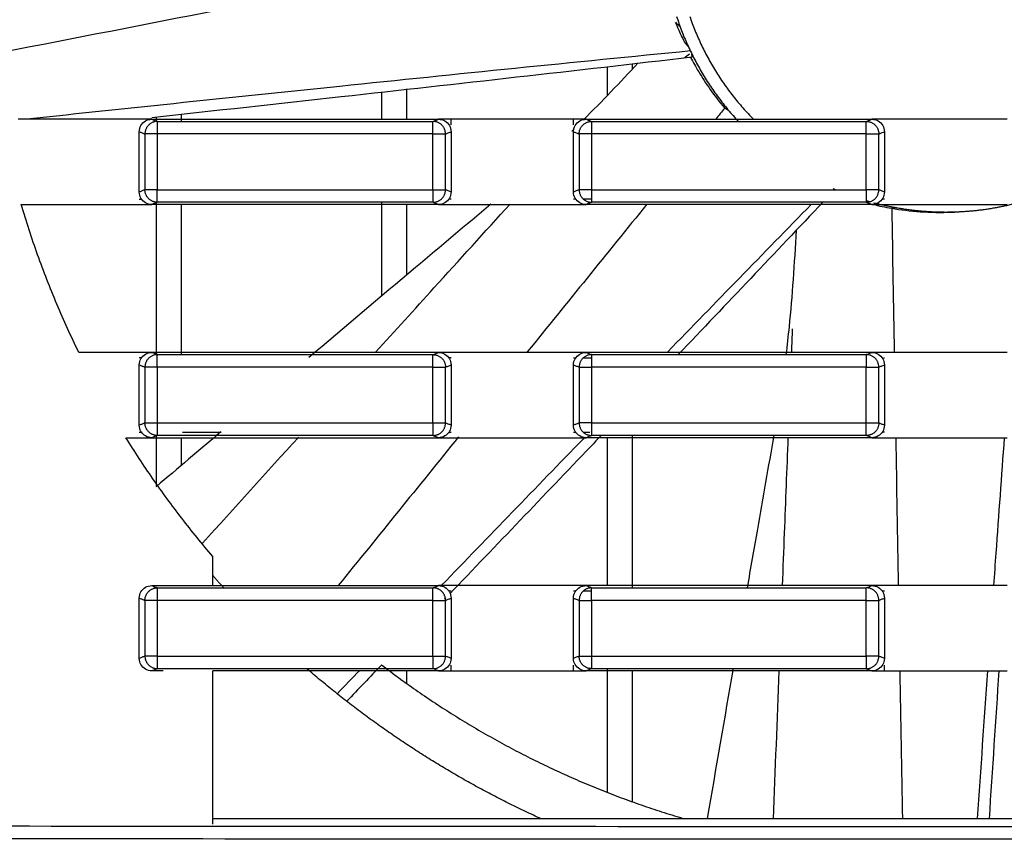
# Model space of a CAD drawing. Header units: millimetres. Extents: x 9946 to 11276, y -4769 to -3439.
# Tile 75 of 100: x 10899 to 10938, y -3662 to -3629. Entities that reach past the tile are written whole.
import ezdxf

# ---------------------------------------------------------------- set-up
doc = ezdxf.new("R2010")
doc.units = ezdxf.units.MM
doc.layers.add('ROXX NEO mini i_Fixture', color=7, linetype='Continuous', true_color=0x000000)

msp = doc.modelspace()

# ---------------------------------------------------------------- linework, layer by layer
at = {"layer": 'ROXX NEO mini i_Fixture', "color": 18, "lineweight": -3, "true_color": 0x000000}
for points, degree in [([(10897.701, -3630.777), (10903.393, -3629.669), (10909.086, -3628.561), (10914.778, -3627.455)], 3), ([(10925.564, -3630.465), (10925.486, -3630.372), (10925.408, -3630.278)], 2), ([(10925.406, -3630.917), (10925.473, -3630.861), (10925.539, -3630.805), (10925.606, -3630.748)], 3), ([(10921.398, -3633.367), (10922.11, -3632.656), (10922.836, -3631.899), (10923.565, -3631.115)], 3), ([(10925.719, -3630.889), (10925.712, -3630.825), (10925.705, -3630.76)], 2), ([(10922.338, -3632.41), (10922.338, -3631.844), (10922.338, -3631.277)], 2), ([(10923.338, -3631.358), (10923.338, -3631.26), (10923.338, -3631.163)], 2), ([(10913.338, -3633.341), (10913.338, -3632.81), (10913.338, -3632.278)], 2), ([(10914.338, -3633.36), (10914.338, -3632.754), (10914.338, -3632.147)], 2), ([(10927.016, -3632.915), (10926.896, -3633.063), (10926.777, -3633.21), (10926.657, -3633.358)], 3), ([(10927.182, -3633.024), (10927.099, -3632.969), (10927.016, -3632.915)], 2), ([(10903.659, -3633.36), (10903.122, -3633.36), (10902.049, -3633.36), (10900.438, -3633.36), (10899.365, -3633.36), (10898.828, -3633.36)], 3), ([(10904.16, -3633.36), (10903.993, -3633.36), (10903.826, -3633.36), (10903.659, -3633.36)], 3), ([(10903.659, -3633.859), (10903.659, -3633.765), (10903.705, -3633.602), (10903.898, -3633.407), (10904.064, -3633.36), (10904.16, -3633.36)], 3), ([(10904.16, -3633.36), (10905.431, -3633.36), (10907.972, -3633.36), (10911.785, -3633.36), (10914.327, -3633.36), (10915.598, -3633.36)], 3), ([(10904.338, -3633.448), (10904.338, -3633.364), (10904.338, -3633.28)], 2), ([(10904.381, -3633.448), (10905.602, -3633.448), (10908.046, -3633.448), (10911.712, -3633.448), (10914.156, -3633.448), (10915.378, -3633.448)], 3), ([(10905.338, -3633.448), (10905.338, -3633.309), (10905.338, -3633.169)], 2), ([(10915.378, -3633.448), (10915.415, -3633.433), (10915.488, -3633.404), (10915.562, -3633.375), (10915.598, -3633.36)], 3), ([(10916.098, -3633.36), (10915.932, -3633.36), (10915.765, -3633.36), (10915.598, -3633.36)], 3), ([(10915.598, -3633.36), (10915.694, -3633.36), (10915.859, -3633.407), (10916.053, -3633.602), (10916.098, -3633.765), (10916.098, -3633.859)], 3), ([(10920.984, -3633.36), (10920.441, -3633.36), (10919.355, -3633.36), (10917.727, -3633.36), (10916.641, -3633.36), (10916.098, -3633.36)], 3), ([(10916.098, -3633.582), (10916.098, -3633.471), (10916.098, -3633.36)], 2), ([(10920.984, -3633.585), (10920.984, -3633.472), (10920.984, -3633.36)], 2), ([(10921.484, -3633.36), (10921.317, -3633.36), (10921.15, -3633.36), (10920.984, -3633.36)], 3), ([(10920.984, -3633.859), (10920.984, -3633.765), (10921.029, -3633.602), (10921.223, -3633.407), (10921.389, -3633.36), (10921.484, -3633.36)], 3), ([(10921.484, -3633.36), (10921.521, -3633.375), (10921.595, -3633.404), (10921.668, -3633.433), (10921.705, -3633.448)], 3), ([(10921.484, -3633.36), (10922.751, -3633.36), (10925.285, -3633.36), (10929.086, -3633.36), (10931.62, -3633.36), (10932.886, -3633.36)], 3), ([(10921.705, -3633.448), (10922.923, -3633.448), (10925.358, -3633.448), (10929.012, -3633.448), (10931.448, -3633.448), (10932.666, -3633.448)], 3), ([(10932.666, -3633.448), (10932.703, -3633.433), (10932.776, -3633.404), (10932.85, -3633.375), (10932.886, -3633.36)], 3), ([(10933.387, -3633.36), (10933.22, -3633.36), (10933.053, -3633.36), (10932.886, -3633.36)], 3), ([(10932.886, -3633.36), (10932.982, -3633.36), (10933.147, -3633.407), (10933.341, -3633.602), (10933.387, -3633.765), (10933.387, -3633.859)], 3), ([(10938.29, -3633.36), (10937.745, -3633.36), (10936.656, -3633.36), (10935.021, -3633.36), (10933.932, -3633.36), (10933.387, -3633.36)], 3), ([(10903.659, -3636.262), (10903.659, -3635.06), (10903.659, -3633.859)], 2), ([(10903.659, -3633.859), (10903.696, -3633.873), (10903.771, -3633.903), (10903.845, -3633.933), (10903.883, -3633.948)], 3), ([(10915.877, -3633.948), (10915.914, -3633.933), (10915.988, -3633.904), (10916.062, -3633.874), (10916.098, -3633.859)], 3), ([(10916.098, -3633.859), (10916.098, -3635.06), (10916.098, -3636.261)], 2), ([(10920.927, -3633.833), (10920.952, -3633.808), (10920.977, -3633.784), (10921.003, -3633.759)], 3), ([(10920.984, -3636.262), (10920.984, -3635.06), (10920.984, -3633.859)], 2), ([(10920.984, -3633.859), (10921.021, -3633.874), (10921.095, -3633.903), (10921.17, -3633.933), (10921.207, -3633.948)], 3), ([(10933.164, -3633.948), (10933.201, -3633.933), (10933.276, -3633.903), (10933.35, -3633.874), (10933.387, -3633.859)], 3), ([(10933.387, -3633.859), (10933.387, -3635.06), (10933.387, -3636.261)], 2), ([(10903.883, -3633.948), (10903.883, -3635.06), (10903.883, -3636.173)], 2), ([(10904.37, -3633.948), (10904.37, -3635.06), (10904.37, -3636.173)], 2), ([(10915.372, -3636.173), (10915.372, -3635.06), (10915.372, -3633.948)], 2), ([(10915.877, -3636.173), (10915.877, -3635.06), (10915.877, -3633.948)], 2), ([(10921.207, -3633.948), (10921.207, -3635.06), (10921.207, -3636.173)], 2), ([(10921.7, -3633.948), (10921.7, -3635.06), (10921.7, -3636.173)], 2), ([(10932.665, -3636.173), (10932.665, -3635.06), (10932.665, -3633.948)], 2), ([(10933.164, -3636.173), (10933.164, -3635.06), (10933.164, -3633.948)], 2), ([(10903.883, -3636.173), (10903.845, -3636.187), (10903.771, -3636.217), (10903.696, -3636.247), (10903.659, -3636.262)], 3), ([(10916.098, -3636.261), (10916.062, -3636.246), (10915.988, -3636.217), (10915.914, -3636.187), (10915.877, -3636.173)], 3), ([(10921.207, -3636.173), (10921.17, -3636.187), (10921.095, -3636.217), (10921.021, -3636.247), (10920.984, -3636.262)], 3), ([(10933.387, -3636.261), (10933.35, -3636.247), (10933.276, -3636.217), (10933.201, -3636.187), (10933.164, -3636.173)], 3), ([(10904.16, -3636.76), (10904.064, -3636.76), (10903.898, -3636.713), (10903.705, -3636.519), (10903.659, -3636.356), (10903.659, -3636.262)], 3), ([(10903.659, -3636.546), (10903.689, -3636.546), (10903.72, -3636.546), (10903.751, -3636.546)], 3), ([(10916.098, -3636.261), (10916.098, -3636.355), (10916.053, -3636.519), (10915.859, -3636.713), (10915.694, -3636.76), (10915.598, -3636.76)], 3), ([(10916.025, -3636.538), (10916.05, -3636.538), (10916.074, -3636.538), (10916.098, -3636.538)], 3), ([(10921.484, -3636.76), (10921.389, -3636.76), (10921.223, -3636.713), (10921.029, -3636.519), (10920.984, -3636.356), (10920.984, -3636.262)], 3), ([(10920.984, -3636.536), (10921.007, -3636.536), (10921.03, -3636.536), (10921.053, -3636.536)], 3), ([(10921.364, -3636.536), (10921.481, -3636.536), (10921.597, -3636.536), (10921.714, -3636.536)], 3), ([(10933.387, -3636.261), (10933.387, -3636.356), (10933.341, -3636.519), (10933.147, -3636.713), (10932.982, -3636.76), (10932.886, -3636.76)], 3), ([(10933.321, -3636.533), (10933.343, -3636.533), (10933.365, -3636.533), (10933.387, -3636.533)], 3), ([(10898.943, -3636.76), (10899.467, -3636.76), (10900.515, -3636.76), (10902.087, -3636.76), (10903.135, -3636.76), (10903.659, -3636.76)], 3), ([(10901.246, -3642.66), (10900.936, -3642.027), (10900.353, -3640.745), (10899.584, -3638.774), (10899.145, -3637.436), (10898.943, -3636.76)], 3), ([(10903.659, -3636.76), (10903.826, -3636.76), (10903.993, -3636.76), (10904.16, -3636.76)], 3), ([(10904.381, -3636.672), (10904.344, -3636.687), (10904.27, -3636.716), (10904.197, -3636.746), (10904.16, -3636.76)], 3), ([(10915.598, -3636.76), (10914.327, -3636.76), (10911.785, -3636.76), (10907.972, -3636.76), (10905.431, -3636.76), (10904.16, -3636.76)], 3), ([(10904.338, -3642.748), (10904.338, -3639.71), (10904.338, -3636.672)], 2), ([(10915.378, -3636.672), (10914.156, -3636.672), (10911.712, -3636.672), (10908.046, -3636.672), (10905.602, -3636.672), (10904.381, -3636.672)], 3), ([(10905.338, -3642.748), (10905.338, -3639.754), (10905.338, -3636.76)], 2), ([(10913.338, -3640.404), (10913.338, -3638.531), (10913.338, -3636.658)], 2), ([(10914.338, -3639.537), (10914.338, -3638.148), (10914.338, -3636.76)], 2), ([(10915.378, -3636.672), (10915.415, -3636.687), (10915.488, -3636.716), (10915.562, -3636.746), (10915.598, -3636.76)], 3), ([(10915.598, -3636.76), (10915.765, -3636.76), (10915.932, -3636.76), (10916.098, -3636.76)], 3), ([(10916.098, -3636.76), (10916.641, -3636.76), (10917.727, -3636.76), (10919.355, -3636.76), (10920.441, -3636.76), (10920.984, -3636.76)], 3), ([(10923.911, -3636.748), (10922.32, -3638.712), (10920.729, -3640.677), (10919.138, -3642.641)], 3), ([(10920.984, -3636.76), (10921.15, -3636.76), (10921.317, -3636.76), (10921.484, -3636.76)], 3), ([(10921.705, -3636.672), (10921.668, -3636.687), (10921.594, -3636.716), (10921.521, -3636.746), (10921.484, -3636.76)], 3), ([(10932.886, -3636.76), (10931.62, -3636.76), (10929.086, -3636.76), (10925.285, -3636.76), (10922.751, -3636.76), (10921.484, -3636.76)], 3), ([(10932.666, -3636.672), (10931.448, -3636.672), (10929.012, -3636.672), (10925.358, -3636.672), (10922.923, -3636.672), (10921.705, -3636.672)], 3), ([(10930.468, -3636.759), (10928.556, -3638.716), (10926.646, -3640.675), (10924.74, -3642.637)], 3), ([(10930.941, -3636.661), (10929.018, -3638.693), (10927.091, -3640.722), (10925.162, -3642.748)], 3), ([(10932.666, -3636.672), (10932.703, -3636.687), (10932.776, -3636.716), (10932.85, -3636.746), (10932.886, -3636.76)], 3), ([(10932.886, -3636.76), (10933.053, -3636.76), (10933.22, -3636.76), (10933.387, -3636.76)], 3), ([(10932.938, -3636.759), (10933.174, -3636.816), (10933.421, -3636.868), (10933.679, -3636.912)], 3), ([(10933.387, -3636.76), (10933.932, -3636.76), (10935.021, -3636.76), (10936.656, -3636.76), (10937.745, -3636.76), (10938.29, -3636.76)], 3), ([(10933.876, -3636.889), (10933.778, -3636.9), (10933.679, -3636.912)], 2), ([(10933.679, -3636.912), (10933.712, -3638.828), (10933.745, -3640.744), (10933.778, -3642.66)], 3), ([(10929.688, -3642.641), (10929.701, -3642.334), (10929.713, -3642.027), (10929.725, -3641.719)], 3), ([(10903.659, -3642.66), (10903.257, -3642.66), (10902.452, -3642.66), (10901.648, -3642.66), (10901.246, -3642.66)], 3), ([(10904.16, -3642.66), (10903.993, -3642.66), (10903.826, -3642.66), (10903.659, -3642.66)], 3), ([(10903.659, -3643.159), (10903.659, -3643.065), (10903.705, -3642.902), (10903.898, -3642.707), (10904.064, -3642.66), (10904.16, -3642.66)], 3), ([(10903.749, -3642.875), (10903.719, -3642.875), (10903.689, -3642.875), (10903.659, -3642.875)], 3), ([(10904.381, -3642.748), (10904.344, -3642.733), (10904.27, -3642.704), (10904.197, -3642.675), (10904.16, -3642.66)], 3), ([(10915.598, -3642.66), (10914.327, -3642.66), (10911.785, -3642.66), (10907.972, -3642.66), (10905.431, -3642.66), (10904.16, -3642.66)], 3), ([(10904.381, -3642.748), (10905.602, -3642.748), (10908.046, -3642.748), (10911.712, -3642.748), (10914.156, -3642.748), (10915.378, -3642.748)], 3), ([(10915.378, -3642.748), (10915.415, -3642.733), (10915.488, -3642.704), (10915.562, -3642.675), (10915.598, -3642.66)], 3), ([(10916.098, -3642.66), (10915.932, -3642.66), (10915.765, -3642.66), (10915.598, -3642.66)], 3), ([(10915.598, -3642.66), (10915.694, -3642.66), (10915.859, -3642.707), (10916.053, -3642.902), (10916.098, -3643.065), (10916.098, -3643.159)], 3), ([(10916.098, -3642.882), (10916.074, -3642.882), (10916.049, -3642.882), (10916.025, -3642.882)], 3), ([(10920.984, -3642.66), (10920.441, -3642.66), (10919.355, -3642.66), (10917.727, -3642.66), (10916.641, -3642.66), (10916.098, -3642.66)], 3), ([(10921.484, -3642.66), (10921.317, -3642.66), (10921.15, -3642.66), (10920.984, -3642.66)], 3), ([(10920.984, -3643.159), (10920.984, -3643.065), (10921.029, -3642.902), (10921.223, -3642.707), (10921.389, -3642.66), (10921.484, -3642.66)], 3), ([(10921.091, -3642.885), (10921.055, -3642.885), (10921.02, -3642.885), (10920.984, -3642.885)], 3), ([(10921.702, -3642.885), (10921.599, -3642.885), (10921.496, -3642.885), (10921.394, -3642.885)], 3), ([(10921.484, -3642.66), (10921.521, -3642.675), (10921.595, -3642.704), (10921.668, -3642.733), (10921.705, -3642.748)], 3), ([(10932.886, -3642.66), (10931.62, -3642.66), (10929.086, -3642.66), (10925.285, -3642.66), (10922.751, -3642.66), (10921.484, -3642.66)], 3), ([(10921.705, -3642.748), (10922.923, -3642.748), (10925.358, -3642.748), (10929.012, -3642.748), (10931.448, -3642.748), (10932.666, -3642.748)], 3), ([(10932.666, -3642.748), (10932.703, -3642.733), (10932.776, -3642.704), (10932.85, -3642.675), (10932.886, -3642.66)], 3), ([(10933.387, -3642.66), (10933.22, -3642.66), (10933.053, -3642.66), (10932.886, -3642.66)], 3), ([(10932.886, -3642.66), (10932.982, -3642.66), (10933.147, -3642.707), (10933.341, -3642.902), (10933.387, -3643.065), (10933.387, -3643.159)], 3), ([(10933.387, -3642.887), (10933.373, -3642.887), (10933.359, -3642.887), (10933.345, -3642.887)], 3), ([(10938.29, -3642.66), (10937.745, -3642.66), (10936.656, -3642.66), (10935.021, -3642.66), (10933.932, -3642.66), (10933.387, -3642.66)], 3), ([(10903.659, -3645.562), (10903.659, -3644.36), (10903.659, -3643.159)], 2), ([(10903.659, -3643.159), (10903.696, -3643.173), (10903.771, -3643.203), (10903.845, -3643.233), (10903.883, -3643.248)], 3), ([(10903.883, -3643.248), (10903.883, -3644.36), (10903.883, -3645.473)], 2), ([(10904.37, -3643.248), (10904.37, -3644.36), (10904.37, -3645.473)], 2), ([(10915.372, -3645.473), (10915.372, -3644.36), (10915.372, -3643.248)], 2), ([(10915.877, -3643.248), (10915.914, -3643.233), (10915.988, -3643.204), (10916.062, -3643.174), (10916.098, -3643.159)], 3), ([(10915.877, -3645.473), (10915.877, -3644.36), (10915.877, -3643.248)], 2), ([(10916.098, -3643.159), (10916.098, -3644.36), (10916.098, -3645.561)], 2), ([(10920.984, -3645.562), (10920.984, -3644.36), (10920.984, -3643.159)], 2), ([(10920.984, -3643.159), (10921.021, -3643.174), (10921.095, -3643.203), (10921.17, -3643.233), (10921.207, -3643.248)], 3), ([(10921.207, -3643.248), (10921.207, -3644.36), (10921.207, -3645.473)], 2), ([(10921.7, -3643.248), (10921.7, -3644.36), (10921.7, -3645.473)], 2), ([(10932.665, -3645.473), (10932.665, -3644.36), (10932.665, -3643.248)], 2), ([(10933.164, -3643.248), (10933.201, -3643.233), (10933.276, -3643.203), (10933.35, -3643.174), (10933.387, -3643.159)], 3), ([(10933.164, -3645.473), (10933.164, -3644.36), (10933.164, -3643.248)], 2), ([(10933.387, -3643.159), (10933.387, -3644.36), (10933.387, -3645.561)], 2), ([(10903.883, -3645.473), (10903.845, -3645.487), (10903.771, -3645.517), (10903.696, -3645.547), (10903.659, -3645.562)], 3), ([(10904.16, -3646.06), (10904.064, -3646.06), (10903.898, -3646.013), (10903.705, -3645.819), (10903.659, -3645.656), (10903.659, -3645.562)], 3), ([(10916.098, -3645.561), (10916.098, -3645.655), (10916.053, -3645.819), (10915.859, -3646.013), (10915.694, -3646.06), (10915.598, -3646.06)], 3), ([(10916.098, -3645.561), (10916.062, -3645.546), (10915.988, -3645.517), (10915.914, -3645.487), (10915.877, -3645.473)], 3), ([(10921.207, -3645.473), (10921.17, -3645.487), (10921.095, -3645.517), (10921.021, -3645.547), (10920.984, -3645.562)], 3), ([(10921.484, -3646.06), (10921.389, -3646.06), (10921.223, -3646.013), (10921.029, -3645.819), (10920.984, -3645.656), (10920.984, -3645.562)], 3), ([(10933.387, -3645.561), (10933.387, -3645.656), (10933.341, -3645.819), (10933.147, -3646.013), (10932.982, -3646.06), (10932.886, -3646.06)], 3), ([(10933.387, -3645.561), (10933.35, -3645.547), (10933.276, -3645.517), (10933.201, -3645.487), (10933.164, -3645.473)], 3), ([(10903.125, -3646.06), (10903.214, -3646.06), (10903.392, -3646.06), (10903.57, -3646.06), (10903.659, -3646.06)], 3), ([(10906.588, -3650.794), (10906.164, -3650.298), (10905.341, -3649.286), (10904.185, -3647.705), (10903.469, -3646.615), (10903.125, -3646.06)], 3), ([(10903.659, -3645.846), (10903.695, -3645.846), (10903.731, -3645.846), (10903.766, -3645.846)], 3), ([(10903.659, -3646.06), (10903.826, -3646.06), (10903.993, -3646.06), (10904.16, -3646.06)], 3), ([(10904.381, -3645.972), (10904.344, -3645.987), (10904.27, -3646.016), (10904.197, -3646.046), (10904.16, -3646.06)], 3), ([(10904.16, -3646.06), (10905.431, -3646.06), (10907.972, -3646.06), (10911.785, -3646.06), (10914.327, -3646.06), (10915.598, -3646.06)], 3), ([(10906.916, -3645.827), (10906.054, -3646.556), (10905.192, -3647.286), (10904.331, -3648.017)], 3), ([(10904.338, -3648.01), (10904.338, -3646.996), (10904.338, -3645.982)], 2), ([(10915.378, -3645.972), (10914.156, -3645.972), (10911.712, -3645.972), (10908.046, -3645.972), (10905.602, -3645.972), (10904.381, -3645.972)], 3), ([(10905.338, -3647.162), (10905.338, -3646.611), (10905.338, -3646.06)], 2), ([(10905.377, -3645.844), (10905.893, -3645.844), (10906.408, -3645.844), (10906.924, -3645.843)], 3), ([(10906.182, -3650.27), (10907.46, -3648.859), (10908.738, -3647.447), (10910.017, -3646.037)], 3), ([(10916.393, -3646.032), (10914.795, -3648.006), (10913.196, -3649.981), (10911.598, -3651.955)], 3), ([(10915.378, -3645.972), (10915.415, -3645.987), (10915.488, -3646.016), (10915.562, -3646.046), (10915.598, -3646.06)], 3), ([(10915.598, -3646.06), (10915.765, -3646.06), (10915.932, -3646.06), (10916.098, -3646.06)], 3), ([(10916.049, -3645.838), (10916.066, -3645.838), (10916.082, -3645.838), (10916.098, -3645.838)], 3), ([(10916.098, -3646.06), (10916.641, -3646.06), (10917.727, -3646.06), (10919.355, -3646.06), (10920.441, -3646.06), (10920.984, -3646.06)], 3), ([(10920.984, -3645.836), (10921.001, -3645.836), (10921.019, -3645.836), (10921.037, -3645.836)], 3), ([(10920.984, -3646.06), (10921.15, -3646.06), (10921.317, -3646.06), (10921.484, -3646.06)], 3), ([(10921.364, -3645.836), (10921.454, -3645.836), (10921.545, -3645.836), (10921.636, -3645.836)], 3), ([(10921.705, -3645.972), (10921.668, -3645.987), (10921.594, -3646.016), (10921.521, -3646.046), (10921.484, -3646.06)], 3), ([(10932.886, -3646.06), (10931.62, -3646.06), (10929.086, -3646.06), (10925.285, -3646.06), (10922.751, -3646.06), (10921.484, -3646.06)], 3), ([(10932.666, -3645.972), (10931.448, -3645.972), (10929.012, -3645.972), (10925.358, -3645.972), (10922.923, -3645.972), (10921.705, -3645.972)], 3), ([(10922.338, -3651.96), (10922.338, -3649.01), (10922.338, -3646.06)], 2), ([(10923.338, -3652.046), (10923.338, -3649.009), (10923.338, -3645.972)], 2), ([(10932.886, -3646.06), (10932.85, -3646.046), (10932.776, -3646.016), (10932.703, -3645.987), (10932.666, -3645.972)], 3), ([(10932.886, -3646.06), (10933.053, -3646.06), (10933.22, -3646.06), (10933.387, -3646.06)], 3), ([(10933.307, -3645.833), (10933.333, -3645.833), (10933.36, -3645.833), (10933.387, -3645.833)], 3), ([(10933.387, -3646.06), (10933.932, -3646.06), (10935.021, -3646.06), (10936.656, -3646.06), (10937.745, -3646.06), (10938.29, -3646.06)], 3), ([(10933.837, -3646.06), (10933.872, -3648.027), (10933.906, -3649.994), (10933.941, -3651.96)], 3), ([(10906.588, -3651.96), (10906.588, -3651.377), (10906.588, -3650.794)], 2), ([(10903.659, -3652.459), (10903.659, -3652.365), (10903.705, -3652.202), (10903.898, -3652.007), (10904.064, -3651.96), (10904.16, -3651.96)], 3), ([(10904.16, -3651.96), (10904.197, -3651.975), (10904.27, -3652.004), (10904.344, -3652.033), (10904.381, -3652.048)], 3), ([(10904.16, -3651.96), (10904.565, -3651.96), (10905.374, -3651.96), (10906.184, -3651.96), (10906.588, -3651.96)], 3), ([(10906.588, -3651.96), (10907.59, -3651.96), (10909.592, -3651.96), (10912.595, -3651.96), (10914.597, -3651.96), (10915.598, -3651.96)], 3), ([(10915.378, -3652.048), (10915.415, -3652.033), (10915.488, -3652.004), (10915.562, -3651.975), (10915.598, -3651.96)], 3), ([(10916.098, -3651.96), (10915.932, -3651.96), (10915.765, -3651.96), (10915.598, -3651.96)], 3), ([(10915.598, -3651.96), (10915.694, -3651.96), (10915.859, -3652.007), (10916.053, -3652.202), (10916.098, -3652.365), (10916.098, -3652.459)], 3), ([(10920.984, -3651.96), (10920.441, -3651.96), (10919.355, -3651.96), (10917.727, -3651.96), (10916.641, -3651.96), (10916.098, -3651.96)], 3), ([(10921.484, -3651.96), (10921.317, -3651.96), (10921.15, -3651.96), (10920.984, -3651.96)], 3), ([(10920.984, -3652.459), (10920.984, -3652.365), (10921.029, -3652.202), (10921.223, -3652.007), (10921.389, -3651.96), (10921.484, -3651.96)], 3), ([(10921.705, -3652.048), (10921.668, -3652.033), (10921.595, -3652.004), (10921.521, -3651.975), (10921.484, -3651.96)], 3), ([(10932.886, -3651.96), (10931.62, -3651.96), (10929.086, -3651.96), (10925.285, -3651.96), (10922.751, -3651.96), (10921.484, -3651.96)], 3), ([(10932.666, -3652.048), (10932.703, -3652.033), (10932.776, -3652.004), (10932.85, -3651.975), (10932.886, -3651.96)], 3), ([(10933.387, -3651.96), (10933.22, -3651.96), (10933.053, -3651.96), (10932.886, -3651.96)], 3), ([(10932.886, -3651.96), (10932.982, -3651.96), (10933.147, -3652.007), (10933.341, -3652.202), (10933.387, -3652.365), (10933.387, -3652.459)], 3), ([(10938.29, -3651.96), (10937.745, -3651.96), (10936.656, -3651.96), (10935.021, -3651.96), (10933.932, -3651.96), (10933.387, -3651.96)], 3), ([(10904.381, -3652.048), (10905.602, -3652.048), (10908.046, -3652.048), (10911.712, -3652.048), (10914.156, -3652.048), (10915.378, -3652.048)], 3), ([(10916.098, -3652.182), (10916.07, -3652.182), (10916.042, -3652.182), (10916.014, -3652.182)], 3), ([(10921.077, -3652.185), (10921.046, -3652.185), (10921.015, -3652.185), (10920.984, -3652.185)], 3), ([(10921.702, -3652.185), (10921.594, -3652.185), (10921.487, -3652.185), (10921.379, -3652.185)], 3), ([(10921.705, -3652.048), (10922.923, -3652.048), (10925.358, -3652.048), (10929.012, -3652.048), (10931.448, -3652.048), (10932.666, -3652.048)], 3), ([(10933.387, -3652.187), (10933.361, -3652.187), (10933.336, -3652.187), (10933.31, -3652.187)], 3), ([(10903.659, -3654.862), (10903.659, -3653.66), (10903.659, -3652.459)], 2), ([(10903.659, -3652.459), (10903.696, -3652.473), (10903.771, -3652.503), (10903.845, -3652.533), (10903.883, -3652.548)], 3), ([(10903.883, -3652.548), (10903.883, -3653.66), (10903.883, -3654.773)], 2), ([(10904.37, -3652.548), (10904.37, -3653.66), (10904.37, -3654.773)], 2), ([(10915.372, -3654.773), (10915.372, -3653.66), (10915.372, -3652.548)], 2), ([(10915.894, -3652.444), (10915.875, -3652.464), (10915.857, -3652.483), (10915.838, -3652.502)], 3), ([(10915.877, -3652.548), (10915.914, -3652.533), (10915.988, -3652.504), (10916.062, -3652.474), (10916.098, -3652.459)], 3), ([(10915.877, -3654.773), (10915.877, -3653.66), (10915.877, -3652.548)], 2), ([(10916.098, -3652.459), (10916.098, -3653.66), (10916.098, -3654.861)], 2), ([(10920.984, -3654.862), (10920.984, -3653.66), (10920.984, -3652.459)], 2), ([(10920.984, -3652.459), (10921.021, -3652.474), (10921.095, -3652.503), (10921.17, -3652.533), (10921.207, -3652.548)], 3), ([(10921.207, -3652.548), (10921.207, -3653.66), (10921.207, -3654.773)], 2), ([(10921.7, -3652.548), (10921.7, -3653.66), (10921.7, -3654.773)], 2), ([(10932.665, -3654.773), (10932.665, -3653.66), (10932.665, -3652.548)], 2), ([(10933.164, -3652.548), (10933.201, -3652.533), (10933.276, -3652.503), (10933.35, -3652.474), (10933.387, -3652.459)], 3), ([(10933.164, -3654.773), (10933.164, -3653.66), (10933.164, -3652.548)], 2), ([(10933.387, -3652.459), (10933.387, -3653.66), (10933.387, -3654.861)], 2), ([(10903.883, -3654.773), (10903.845, -3654.787), (10903.771, -3654.817), (10903.696, -3654.847), (10903.659, -3654.862)], 3), ([(10904.16, -3655.36), (10904.064, -3655.36), (10903.898, -3655.313), (10903.705, -3655.119), (10903.659, -3654.956), (10903.659, -3654.862)], 3), ([(10916.098, -3654.861), (10916.098, -3654.955), (10916.053, -3655.119), (10915.859, -3655.313), (10915.694, -3655.36), (10915.598, -3655.36)], 3), ([(10916.098, -3654.861), (10916.062, -3654.846), (10915.988, -3654.817), (10915.914, -3654.787), (10915.877, -3654.773)], 3), ([(10921.207, -3654.773), (10921.17, -3654.787), (10921.095, -3654.817), (10921.021, -3654.847), (10920.984, -3654.862)], 3), ([(10921.484, -3655.36), (10921.389, -3655.36), (10921.223, -3655.313), (10921.029, -3655.119), (10920.984, -3654.956), (10920.984, -3654.862)], 3), ([(10933.387, -3654.861), (10933.387, -3654.956), (10933.341, -3655.119), (10933.147, -3655.313), (10932.982, -3655.36), (10932.886, -3655.36)], 3), ([(10933.387, -3654.861), (10933.35, -3654.847), (10933.276, -3654.817), (10933.201, -3654.787), (10933.164, -3654.773)], 3), ([(10904.381, -3655.272), (10904.344, -3655.287), (10904.27, -3655.316), (10904.197, -3655.346), (10904.16, -3655.36)], 3), ([(10904.611, -3655.36), (10904.461, -3655.36), (10904.31, -3655.36), (10904.16, -3655.36)], 3), ([(10915.378, -3655.272), (10914.156, -3655.272), (10911.712, -3655.272), (10908.046, -3655.272), (10905.602, -3655.272), (10904.381, -3655.272)], 3), ([(10906.588, -3661.477), (10906.588, -3658.418), (10906.588, -3655.36)], 2), ([(10915.598, -3655.36), (10914.597, -3655.36), (10912.595, -3655.36), (10909.592, -3655.36), (10907.59, -3655.36), (10906.588, -3655.36)], 3), ([(10912.451, -3655.339), (10912.156, -3655.645), (10911.861, -3655.951), (10911.566, -3656.257)], 3), ([(10913.331, -3655.116), (10912.864, -3655.602), (10912.398, -3656.088), (10911.932, -3656.574)], 3), ([(10914.338, -3655.872), (10914.338, -3655.616), (10914.338, -3655.359)], 2), ([(10915.598, -3655.36), (10915.562, -3655.346), (10915.488, -3655.316), (10915.415, -3655.287), (10915.378, -3655.272)], 3), ([(10915.598, -3655.36), (10915.765, -3655.36), (10915.932, -3655.36), (10916.098, -3655.36)], 3), ([(10916.098, -3655.36), (10916.098, -3655.249), (10916.098, -3655.138)], 2), ([(10916.098, -3655.36), (10916.641, -3655.36), (10917.727, -3655.36), (10919.355, -3655.36), (10920.441, -3655.36), (10920.984, -3655.36)], 3), ([(10920.984, -3655.36), (10920.984, -3655.248), (10920.984, -3655.136)], 2), ([(10920.984, -3655.36), (10921.15, -3655.36), (10921.317, -3655.36), (10921.484, -3655.36)], 3), ([(10921.705, -3655.272), (10921.668, -3655.287), (10921.594, -3655.316), (10921.521, -3655.346), (10921.484, -3655.36)], 3), ([(10932.886, -3655.36), (10931.62, -3655.36), (10929.086, -3655.36), (10925.285, -3655.36), (10922.751, -3655.36), (10921.484, -3655.36)], 3), ([(10932.666, -3655.272), (10931.448, -3655.272), (10929.012, -3655.272), (10925.358, -3655.272), (10922.923, -3655.272), (10921.705, -3655.272)], 3), ([(10922.338, -3660.201), (10922.338, -3657.737), (10922.338, -3655.272)], 2), ([(10923.338, -3660.585), (10923.338, -3657.972), (10923.338, -3655.36)], 2), ([(10927.351, -3655.258), (10927.006, -3657.252), (10926.662, -3659.246), (10926.32, -3661.241)], 3), ([(10928.963, -3661.26), (10929.038, -3659.294), (10929.113, -3657.327), (10929.189, -3655.36)], 3), ([(10932.666, -3655.272), (10932.703, -3655.287), (10932.776, -3655.316), (10932.85, -3655.346), (10932.886, -3655.36)], 3), ([(10932.886, -3655.36), (10933.053, -3655.36), (10933.22, -3655.36), (10933.387, -3655.36)], 3), ([(10933.387, -3655.36), (10933.387, -3655.247), (10933.387, -3655.133)], 2), ([(10933.387, -3655.36), (10933.932, -3655.36), (10935.021, -3655.36), (10936.656, -3655.36), (10937.745, -3655.36), (10938.29, -3655.36)], 3), ([(10934, -3655.36), (10934.035, -3657.327), (10934.07, -3659.294), (10934.105, -3661.26)], 3), ([(10937.5, -3655.36), (10937.362, -3657.321), (10937.225, -3659.281), (10937.089, -3661.241)], 3), ([(10937.954, -3655.36), (10937.825, -3657.325), (10937.695, -3659.289), (10937.564, -3661.254)], 3), ([(10965.088, -3661.26), (10935.838, -3661.26), (10906.588, -3661.26)], 2), ([(11051.342, -3661.413), (11029.95, -3661.473), (10988.473, -3661.556), (10931.147, -3661.587), (10875.994, -3661.544), (10838.849, -3661.465), (10820.334, -3661.413)], 3), ([(11051.383, -3661.913), (11029.993, -3661.973), (10988.486, -3662.056), (10931.146, -3662.087), (10875.977, -3662.044), (10838.806, -3661.965), (10820.294, -3661.913)], 3)]:
    msp.add_open_spline(points, degree=degree, dxfattribs=at)
for points, knots in [([(10925.047, -3629.492), (10925.071, -3629.513), (10925.095, -3629.535), (10925.119, -3629.556), (10925.156, -3629.59), (10925.194, -3629.624), (10925.232, -3629.658)], [0.2151969, 0.2151969, 0.2151969, 0.2151969, 0.3524854, 0.3524854, 0.3524854, 0.5646202, 0.5646202, 0.5646202, 0.5646202]), ([(10925.408, -3630.278), (10925.29, -3630.037), (10925.138, -3629.69), (10925.071, -3629.535), (10925.056, -3629.506)], [0, 0, 0, 0, 3.278503, 6.021134, 6.021134, 6.021134, 6.021134]), ([(10925.644, -3630.636), (10920.983, -3631.096), (10912.16, -3631.989), (10903.34, -3632.917), (10899.179, -3633.357)], [-28.150982, -28.150982, -28.150982, -28.150982, -14.098922, -1.545057, -1.545057, -1.545057, -1.545057]), ([(10925.719, -3630.889), (10921.05, -3631.428), (10913.862, -3632.239), (10906.672, -3633.026), (10904.153, -3633.3)], [-28.172862, -28.172862, -28.172862, -28.172862, -14.07394, -6.472767, -6.472767, -6.472767, -6.472767]), ([(10925.652, -3630.897), (10925.746, -3631.076), (10925.975, -3631.483), (10926.423, -3632.172), (10926.805, -3632.665), (10927.016, -3632.915)], [8.420696, 8.420696, 8.420696, 8.420696, 9.932534, 11.587956, 13.243378, 13.243378, 13.243378, 13.243378]), ([(10904.16, -3633.36), (10904.197, -3633.375), (10904.256, -3633.399), (10904.316, -3633.422), (10904.338, -3633.431)], [0, 0, 0, 0, 1.267035, 2.051271, 2.051271, 2.051271, 2.051271]), ([(10917.684, -3636.751), (10916.684, -3637.59), (10914.259, -3639.627), (10911.838, -3641.668), (10910.416, -3642.868)], [10.0776, 10.0776, 10.0776, 10.0776, 13.995428, 19.577577, 19.577577, 19.577577, 19.577577]), ([(10913.085, -3642.654), (10913.862, -3641.798), (10915.65, -3639.828), (10917.438, -3637.86), (10918.449, -3636.748)], [-17.824044, -17.824044, -17.824044, -17.824044, -14.348597, -9.828167, -9.828167, -9.828167, -9.828167]), ([(10933.679, -3636.912), (10934.391, -3637.035), (10935.319, -3637.113), (10936.34, -3637.054), (10936.471, -3637.044)], [0, 0, 0, 0, 3.476537, 3.983111, 3.983111, 3.983111, 3.983111]), ([(10929.472, -3642.748), (10929.516, -3642.381), (10929.557, -3642.008), (10929.595, -3641.63), (10929.717, -3640.41), (10929.809, -3639.117), (10929.877, -3637.785)], [3.329865, 3.329865, 3.329865, 3.329865, 4.772422, 4.772422, 4.772422, 9.430327, 9.430327, 9.430327, 9.430327]), ([(10921.426, -3646.051), (10921.404, -3646.073), (10919.501, -3648.037), (10917.6, -3650.003), (10915.722, -3651.948)], [-14.190473, -14.190473, -14.190473, -14.190473, -14.098922, -5.98619, -5.98619, -5.98619, -5.98619]), ([(10922.089, -3645.971), (10921.949, -3646.118), (10919.935, -3648.226), (10917.92, -3650.331), (10916.043, -3652.289)], [-14.682901, -14.682901, -14.682901, -14.682901, -14.07394, -5.938209, -5.938209, -5.938209, -5.938209]), ([(10928.974, -3645.972), (10928.755, -3647.217), (10928.399, -3649.242), (10928.045, -3651.268), (10927.909, -3652.048)], [10.202823, 10.202823, 10.202823, 10.202823, 13.995428, 16.371449, 16.371449, 16.371449, 16.371449]), ([(10929.321, -3651.96), (10929.348, -3651.261), (10929.425, -3649.294), (10929.502, -3647.327), (10929.552, -3646.06)], [-16.453398, -16.453398, -16.453398, -16.453398, -14.348597, -10.535993, -10.535993, -10.535993, -10.535993]), ([(10938.167, -3646.06), (10938.055, -3647.593), (10937.912, -3649.56), (10937.772, -3651.527), (10937.741, -3651.96)], [-18.710535, -18.710535, -18.710535, -18.710535, -14.098922, -12.795074, -12.795074, -12.795074, -12.795074])]:
    msp.add_open_spline(points, degree=3, knots=knots, dxfattribs=at)
for points, weights in [([(10925.094, -3629.26), (10925.865, -3631.625), (10927.557, -3633.448)], [0.902586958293, 0.857355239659, 0.853848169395]), ([(10925.621, -3629.26), (10926.423, -3631.602), (10928.165, -3633.36)], [0.899376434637, 0.854028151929, 0.853558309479]), ([(10904.381, -3633.448), (10903.884, -3633.45), (10903.883, -3633.948)], [1, 0.708450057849, 1]), ([(10904.381, -3633.448), (10904.37, -3633.465), (10904.37, -3633.948)], [1, 0.719342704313, 1]), ([(10915.372, -3633.948), (10915.372, -3633.465), (10915.378, -3633.448)], [1, 0.719341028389, 1]), ([(10915.877, -3633.948), (10915.875, -3633.449), (10915.378, -3633.448)], [1, 0.708006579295, 1]), ([(10921.207, -3633.948), (10921.208, -3633.45), (10921.705, -3633.448)], [1, 0.708302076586, 1]), ([(10921.705, -3633.448), (10921.7, -3633.465), (10921.7, -3633.948)], [1, 0.719340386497, 1]), ([(10932.665, -3633.948), (10932.665, -3633.465), (10932.666, -3633.448)], [1, 0.719339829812, 1]), ([(10932.666, -3633.448), (10933.163, -3633.45), (10933.164, -3633.948)], [1, 0.708154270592, 1]), ([(10904.37, -3633.948), (10903.922, -3633.948), (10903.883, -3633.948)], [1, 0.744615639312, 1]), ([(10915.372, -3633.948), (10909.87, -3633.948), (10904.37, -3633.948)], [1, 0.999992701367, 1]), ([(10915.372, -3633.948), (10915.836, -3633.948), (10915.877, -3633.948)], [1, 0.732457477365, 1]), ([(10921.7, -3633.948), (10921.246, -3633.948), (10921.207, -3633.948)], [1, 0.740585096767, 1]), ([(10932.665, -3633.948), (10927.182, -3633.948), (10921.7, -3633.948)], [1, 0.999992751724, 1]), ([(10932.665, -3633.948), (10933.124, -3633.948), (10933.164, -3633.948)], [1, 0.736532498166, 1]), ([(10904.37, -3636.173), (10903.922, -3636.173), (10903.883, -3636.173)], [1, 0.74461563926, 1]), ([(10904.381, -3636.672), (10903.884, -3636.67), (10903.883, -3636.173)], [1, 0.708450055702, 1]), ([(10904.37, -3636.173), (10909.87, -3636.173), (10915.372, -3636.173)], [1, 0.999992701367, 1]), ([(10904.381, -3636.672), (10904.37, -3636.655), (10904.37, -3636.173)], [1, 0.719347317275, 1]), ([(10915.372, -3636.173), (10915.836, -3636.173), (10915.877, -3636.173)], [1, 0.732457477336, 1]), ([(10915.372, -3636.173), (10915.372, -3636.655), (10915.378, -3636.672)], [1, 0.719341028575, 1]), ([(10915.378, -3636.672), (10915.875, -3636.671), (10915.877, -3636.173)], [1, 0.708006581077, 1]), ([(10921.7, -3636.173), (10921.246, -3636.173), (10921.207, -3636.173)], [1, 0.740585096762, 1]), ([(10921.207, -3636.173), (10921.208, -3636.671), (10921.705, -3636.672)], [1, 0.708302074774, 1]), ([(10921.7, -3636.173), (10927.182, -3636.173), (10932.665, -3636.173)], [1, 0.999992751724, 1]), ([(10921.7, -3636.173), (10921.7, -3636.655), (10921.705, -3636.672)], [1, 0.719342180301, 1]), ([(10931.348, -3636.129), (10931.407, -3636.155), (10931.467, -3636.181)], [0.884562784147, 0.88553562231, 0.886538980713]), ([(10933.164, -3636.173), (10933.124, -3636.173), (10932.665, -3636.173)], [1, 0.736532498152, 1]), ([(10932.665, -3636.173), (10932.665, -3636.655), (10932.666, -3636.672)], [1, 0.719339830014, 1]), ([(10932.666, -3636.672), (10933.163, -3636.671), (10933.164, -3636.173)], [1, 0.708154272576, 1]), ([(10932.666, -3636.606), (10932.741, -3636.628), (10932.816, -3636.649)], [0.909390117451, 0.911005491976, 0.912667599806]), ([(10904.381, -3642.748), (10903.884, -3642.75), (10903.883, -3643.248)], [1, 0.708450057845, 1]), ([(10904.37, -3643.248), (10904.37, -3642.765), (10904.381, -3642.748)], [1, 0.719342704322, 1]), ([(10915.372, -3643.248), (10915.372, -3642.765), (10915.378, -3642.748)], [1, 0.719341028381, 1]), ([(10915.378, -3642.748), (10915.875, -3642.749), (10915.877, -3643.248)], [1, 0.708006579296, 1]), ([(10921.705, -3642.748), (10921.208, -3642.75), (10921.207, -3643.248)], [1, 0.708302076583, 1]), ([(10921.705, -3642.748), (10921.7, -3642.765), (10921.7, -3643.248)], [1, 0.719340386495, 1]), ([(10932.666, -3642.748), (10932.665, -3642.765), (10932.665, -3643.248)], [1, 0.719339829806, 1]), ([(10933.164, -3643.248), (10933.163, -3642.75), (10932.666, -3642.748)], [1, 0.708154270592, 1]), ([(10904.37, -3643.248), (10903.922, -3643.248), (10903.883, -3643.248)], [1, 0.744615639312, 1]), ([(10915.372, -3643.248), (10909.87, -3643.248), (10904.37, -3643.248)], [1, 0.999992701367, 1]), ([(10915.372, -3643.248), (10915.836, -3643.248), (10915.877, -3643.248)], [1, 0.732457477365, 1]), ([(10921.207, -3643.248), (10921.246, -3643.248), (10921.7, -3643.248)], [1, 0.740585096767, 1]), ([(10932.665, -3643.248), (10927.182, -3643.248), (10921.7, -3643.248)], [1, 0.999992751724, 1]), ([(10932.665, -3643.248), (10933.124, -3643.248), (10933.164, -3643.248)], [1, 0.736532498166, 1]), ([(10903.883, -3645.473), (10903.922, -3645.473), (10904.37, -3645.473)], [1, 0.74461563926, 1]), ([(10904.381, -3645.972), (10903.884, -3645.97), (10903.883, -3645.473)], [1, 0.708450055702, 1]), ([(10904.37, -3645.473), (10909.87, -3645.473), (10915.372, -3645.473)], [1, 0.999992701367, 1]), ([(10904.37, -3645.473), (10904.37, -3645.955), (10904.381, -3645.972)], [1, 0.719347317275, 1]), ([(10915.372, -3645.473), (10915.836, -3645.473), (10915.877, -3645.473)], [1, 0.732457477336, 1]), ([(10915.372, -3645.473), (10915.372, -3645.955), (10915.378, -3645.972)], [1, 0.719341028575, 1]), ([(10915.378, -3645.972), (10915.875, -3645.971), (10915.877, -3645.473)], [1, 0.708006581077, 1]), ([(10921.7, -3645.473), (10921.246, -3645.473), (10921.207, -3645.473)], [1, 0.740585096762, 1]), ([(10921.207, -3645.473), (10921.208, -3645.971), (10921.705, -3645.972)], [1, 0.708302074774, 1]), ([(10921.7, -3645.473), (10927.182, -3645.473), (10932.665, -3645.473)], [1, 0.999992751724, 1]), ([(10921.7, -3645.473), (10921.7, -3645.955), (10921.705, -3645.972)], [1, 0.719342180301, 1]), ([(10932.665, -3645.473), (10933.124, -3645.473), (10933.164, -3645.473)], [1, 0.736532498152, 1]), ([(10932.666, -3645.972), (10932.665, -3645.955), (10932.665, -3645.473)], [1, 0.719339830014, 1]), ([(10933.164, -3645.473), (10933.163, -3645.971), (10932.666, -3645.972)], [1, 0.708154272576, 1]), ([(10907.03, -3652.048), (10906.807, -3651.804), (10906.588, -3651.556)], [0.853999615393, 0.854165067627, 0.854391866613]), ([(10903.883, -3652.548), (10903.884, -3652.05), (10904.381, -3652.048)], [1, 0.708450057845, 1]), ([(10904.381, -3652.048), (10904.37, -3652.065), (10904.37, -3652.548)], [1, 0.719342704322, 1]), ([(10915.372, -3652.548), (10915.372, -3652.065), (10915.378, -3652.048)], [1, 0.719341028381, 1]), ([(10915.877, -3652.548), (10915.875, -3652.049), (10915.378, -3652.048)], [1, 0.708006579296, 1]), ([(10921.705, -3652.048), (10921.208, -3652.05), (10921.207, -3652.548)], [1, 0.708302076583, 1]), ([(10921.7, -3652.548), (10921.7, -3652.065), (10921.705, -3652.048)], [1, 0.719340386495, 1]), ([(10932.665, -3652.548), (10932.665, -3652.065), (10932.666, -3652.048)], [1, 0.719339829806, 1]), ([(10933.164, -3652.548), (10933.163, -3652.05), (10932.666, -3652.048)], [1, 0.708154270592, 1]), ([(10904.37, -3652.548), (10903.922, -3652.548), (10903.883, -3652.548)], [1, 0.744615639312, 1]), ([(10915.372, -3652.548), (10909.87, -3652.548), (10904.37, -3652.548)], [1, 0.999992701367, 1]), ([(10915.372, -3652.548), (10915.836, -3652.548), (10915.877, -3652.548)], [1, 0.732457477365, 1]), ([(10921.207, -3652.548), (10921.246, -3652.548), (10921.7, -3652.548)], [1, 0.740585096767, 1]), ([(10932.665, -3652.548), (10927.182, -3652.548), (10921.7, -3652.548)], [1, 0.999992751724, 1]), ([(10932.665, -3652.548), (10933.124, -3652.548), (10933.164, -3652.548)], [1, 0.736532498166, 1]), ([(10903.883, -3654.773), (10903.884, -3655.27), (10904.381, -3655.272)], [1, 0.708450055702, 1]), ([(10904.37, -3654.773), (10903.922, -3654.773), (10903.883, -3654.773)], [1, 0.74461563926, 1]), ([(10904.37, -3654.773), (10904.37, -3655.255), (10904.381, -3655.272)], [1, 0.719347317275, 1]), ([(10904.37, -3654.773), (10909.87, -3654.773), (10915.372, -3654.773)], [1, 0.999992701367, 1]), ([(10915.372, -3654.773), (10915.836, -3654.773), (10915.877, -3654.773)], [1, 0.732457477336, 1]), ([(10915.372, -3654.773), (10915.372, -3655.255), (10915.378, -3655.272)], [1, 0.719341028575, 1]), ([(10915.378, -3655.272), (10915.875, -3655.271), (10915.877, -3654.773)], [1, 0.708006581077, 1]), ([(10921.207, -3654.773), (10921.246, -3654.773), (10921.7, -3654.773)], [1, 0.740585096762, 1]), ([(10921.705, -3655.272), (10921.208, -3655.271), (10921.207, -3654.773)], [1, 0.708302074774, 1]), ([(10921.7, -3654.773), (10921.7, -3655.255), (10921.705, -3655.272)], [1, 0.719342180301, 1]), ([(10921.7, -3654.773), (10927.182, -3654.773), (10932.665, -3654.773)], [1, 0.999992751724, 1]), ([(10933.164, -3654.773), (10933.124, -3654.773), (10932.665, -3654.773)], [1, 0.736532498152, 1]), ([(10932.665, -3654.773), (10932.665, -3655.255), (10932.666, -3655.272)], [1, 0.719339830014, 1]), ([(10932.666, -3655.272), (10933.163, -3655.271), (10933.164, -3654.773)], [1, 0.708154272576, 1]), ([(10919.691, -3661.26), (10914.586, -3658.938), (10910.343, -3655.272)], [0.881577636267, 0.859191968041, 0.854687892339]), ([(10913.325, -3655.122), (10918.798, -3659.319), (10925.416, -3661.262)], [0.977563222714, 0.954452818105, 0.964270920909])]:
    msp.add_rational_spline(points, weights, degree=2, dxfattribs=at)
msp.add_rational_spline([(10932.969, -3636.69), (10934.38, -3637.06), (10935.838, -3637.06), (10937.282, -3637.06), (10938.68, -3636.697)], [0.916089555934, 0.949251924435, 1, 0.949737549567, 0.916725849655], degree=2, knots=[14.208123, 14.208123, 14.208123, 17.147491, 17.147491, 20.058731, 20.058731, 20.058731], dxfattribs=at)

doc.saveas('drawing.dxf')
